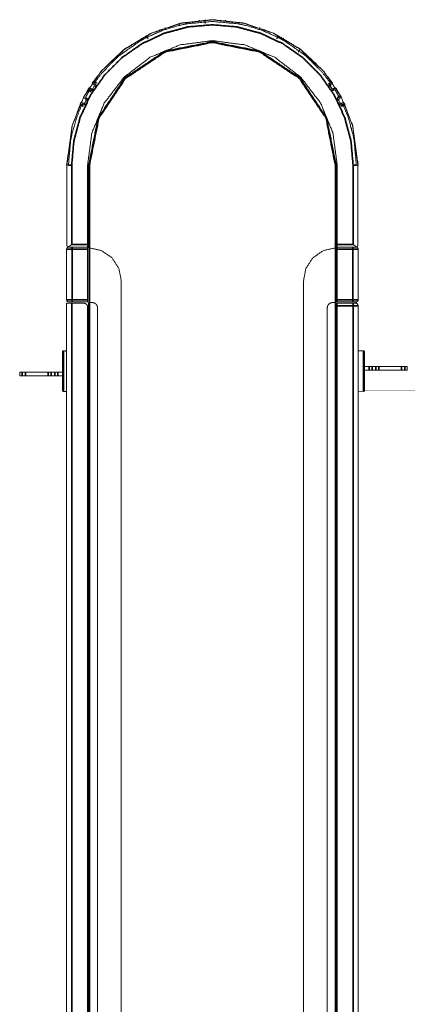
# Model space of a CAD drawing. Header units: millimetres. Extents: x 4 to 1188, y 1 to 840.
# Tile 8 of 256: x 323 to 353, y 232 to 310. Entities that reach past the tile are written whole.
import ezdxf

# ---------------------------------------------------------------- set-up
doc = ezdxf.new("R2010")
doc.units = ezdxf.units.MM
doc.layers.add('1', color=7, linetype='Continuous')

msp = doc.modelspace()

# ---------------------------------------------------------------- linework, layer by layer
at = {"layer": '1', "color": 154, "linetype": 'Continuous', "lineweight": 13}
for p, q in [((328.8321, 304.3028), (328.9784, 304.5255)), ((329.0648, 304.6518), (329.0068, 304.6899)), ((347.4295, 304.6899), (347.3715, 304.6518)), ((347.4123, 304.5926), (347.5708, 304.7012)), ((347.4574, 304.5262), (347.6037, 304.3036)), ((328.4605, 304.215), (328.2167, 303.7929)), ((328.7891, 304.2351), (328.6266, 304.3374)), ((328.6931, 304.2123), (328.7511, 304.1742)), ((328.8582, 304.3373), (328.9577, 304.4887)), ((347.4786, 304.4887), (347.5781, 304.3373)), ((347.6472, 304.2351), (347.8097, 304.3374)), ((347.6852, 304.1742), (347.7432, 304.2123)), ((348.2218, 303.7889), (347.9782, 304.211)), ((328.1692, 303.112), (327.9959, 303.195)), ((328.0763, 303.0783), (328.1383, 303.0471)), ((328.3614, 303.4942), (328.1915, 303.5838)), ((328.2041, 303.1842), (328.3238, 303.4223)), ((328.226, 303.2214), (328.3074, 303.3833)), ((328.3951, 303.5576), (328.3331, 303.5888)), ((348.1032, 303.5888), (348.0412, 303.5576)), ((348.1121, 303.423), (348.2318, 303.185)), ((348.1289, 303.3833), (348.2103, 303.2214)), ((348.2671, 303.112), (348.4404, 303.195)), ((348.298, 303.0471), (348.36, 303.0783)), ((326.8062, 292.0001), (326.8062, 298.2973)), ((326.8062, 292.0001), (326.8062, 298.2717)), ((328.4324, 292.083), (328.4324, 298.2973)), ((328.5039, 291.8116), (328.5039, 298.2973)), ((347.9324, 298.2973), (347.9324, 291.8116)), ((348.0039, 298.2973), (348.0039, 292.083)), ((349.63, 298.2973), (349.63, 292.0001)), ((349.63, 298.2717), (349.63, 292.0001)), ((326.7896, 291.7259), (326.7896, 287.7259)), ((327.0039, 291.8687), (328.4324, 291.8687)), ((328.4324, 291.8687), (327.2181, 291.8687)), ((328.4324, 287.7259), (328.4324, 291.7259)), ((328.5181, 291.8116), (328.5181, 287.5259)), ((328.5753, 291.8116), (328.5753, 291.8106)), ((347.861, 291.8106), (347.861, 291.8116)), ((347.9181, 291.8116), (347.9181, 287.5259)), ((348.0039, 291.8687), (349.2181, 291.8687)), ((348.0039, 291.8687), (349.4324, 291.8687)), ((348.0039, 287.7259), (348.0039, 291.7259)), ((349.6467, 291.7259), (349.6467, 287.7259)), ((331.0753, 101.6401), (331.0753, 289.2401)), ((345.361, 101.6401), (345.361, 289.2401)), ((327.2181, 287.583), (328.4324, 287.583)), ((328.5039, 103.3544), (328.5039, 287.5259)), ((328.7896, 287.5259), (328.5753, 287.5259)), ((347.6467, 287.5259), (347.861, 287.5259)), ((347.9324, 287.5259), (347.9324, 103.3544)), ((349.2181, 287.583), (348.0039, 287.583)), ((326.7896, 287.4687), (326.7896, 103.3973)), ((327.1896, 287.4687), (328.1467, 287.4687)), ((348.0039, 287.4759), (349.2467, 287.4759)), ((349.4324, 287.4973), (349.5039, 287.4973)), ((350.0753, 283.7294), (349.6467, 283.7294)), ((350.7435, 282.4973), (351.0239, 282.4973)), ((350.7435, 282.2116), (351.0239, 282.2116)), ((351.2713, 282.4973), (353.0368, 282.4973)), ((351.2713, 282.2116), (353.0368, 282.2116)), ((325.3364, 282.0687), (323.5709, 282.0687)), ((325.3364, 281.783), (323.5709, 281.783)), ((325.8642, 282.0687), (325.5838, 282.0687)), ((325.8642, 281.783), (325.5838, 281.783)), ((349.6467, 280.5779), (350.0753, 280.5509))]:
    msp.add_line(p, q, dxfattribs=at)
at = {"layer": '1', "color": 154, "linetype": 'Continuous', "lineweight": 35}
for p, q in [((326.8062, 298.2973), (326.7896, 298.2973)), ((327.1896, 298.2973), (327.1896, 292.083)), ((328.5753, 298.2973), (328.5753, 291.8116)), ((347.861, 291.8116), (347.861, 298.2973)), ((349.2467, 298.2973), (349.2467, 292.083)), ((349.6467, 298.2973), (349.63, 298.2973)), ((327.1896, 292.083), (328.4324, 292.083)), ((327.2181, 287.7259), (327.2181, 291.7259)), ((327.2181, 291.7259), (328.4324, 291.7259)), ((328.5753, 291.8106), (328.5753, 287.5259)), ((347.861, 291.8106), (347.861, 287.5259)), ((348.0039, 292.083), (349.2467, 292.083)), ((349.2181, 291.7259), (348.0039, 291.7259)), ((349.2181, 287.7259), (349.2181, 291.7259)), ((328.4324, 287.7259), (327.2181, 287.7259)), ((348.0039, 287.7259), (349.2181, 287.7259)), ((349.2467, 287.2616), (348.0039, 287.2616)), ((349.2467, 103.6187), (349.2467, 287.2616)), ((350.496, 282.2116), (350.496, 282.4973)), ((350.7435, 282.4973), (350.7435, 282.2116)), ((351.0239, 282.2116), (351.0239, 282.4973)), ((351.2713, 282.4973), (351.2713, 282.2116)), ((353.0368, 282.2116), (353.0368, 282.4973)), ((353.307, 282.4973), (353.307, 282.2116)), ((323.3007, 281.783), (323.3007, 282.0687)), ((323.5709, 282.0687), (323.5709, 281.783)), ((325.3364, 281.783), (325.3364, 282.0687)), ((325.5838, 282.0687), (325.5838, 281.783)), ((325.8642, 281.783), (325.8642, 282.0687)), ((326.1117, 282.0687), (326.1117, 281.783))]:
    msp.add_line(p, q, dxfattribs=at)
at = {"layer": '1', "color": 154, "linetype": 'Continuous', "lineweight": 13}
for points, knots in [([(349.6467, 298.2973), (349.2176, 301.3995), (348.2972, 303.6847), (346.9085, 305.7196), (345.1159, 307.4095), (343.0028, 308.6761), (340.6674, 309.4603), (338.2181, 309.7259), (335.7689, 309.4603), (333.4335, 308.6761), (331.3204, 307.4095), (329.5278, 305.7196), (328.139, 303.6847), (327.2187, 301.3995), (326.7896, 298.2973)], [0, 0, 0.0874129, 0.1561775, 0.2249419, 0.2937066, 0.362471, 0.4312354, 0.4999999, 0.5687646, 0.637529, 0.7062935, 0.7750581, 0.8438225, 0.9125871, 1, 1]), ([(347.5244, 304.9023), (346.8958, 305.7087), (345.1059, 307.3962), (342.9958, 308.6609), (340.6638, 309.444), (338.2181, 309.7092), (335.7725, 309.444), (333.4404, 308.6609), (331.3304, 307.3962), (329.5405, 305.7087), (328.9146, 304.9061)], [0, 0, 0.0470747, 0.160333, 0.2735908, 0.386849, 0.5001069, 0.6133652, 0.7266231, 0.8398813, 0.9531396, 1, 1]), ([(328.9876, 304.7907), (329.5728, 305.5516), (330.7909, 306.7945), (330.9638, 306.9426), (332.5753, 308.071), (333.0179, 308.3135), (334.3582, 308.9024), (335.5417, 309.261), (336.2584, 309.4116), (338.2181, 309.583), (340.1779, 309.4116), (340.8946, 309.261), (342.0781, 308.9024), (343.4184, 308.3135), (343.861, 308.071), (345.4725, 306.9426), (345.6454, 306.7945), (346.8635, 305.5516), (347.4487, 304.7907)], [0, 0, 0.0444418, 0.1250088, 0.1355523, 0.2266273, 0.2499932, 0.3177685, 0.3750194, 0.4089248, 0.4999999, 0.5910749, 0.6249807, 0.6822312, 0.7500066, 0.7733724, 0.8644475, 0.8749913, 0.9555579, 1, 1]), ([(333.1686, 308.2303), (333.1684, 308.2307), (333.0391, 308.485)], [0, 0, 0.0015698, 1, 1]), ([(343.3971, 308.4851), (343.2682, 308.2314), (343.2676, 308.2304)], [0, 0, 0.9957823, 1, 1]), ([(328.4324, 298.2973), (328.7659, 300.83), (329.7435, 303.1902), (331.2986, 305.2168), (333.3253, 306.772), (335.6854, 307.7496), (338.2181, 308.083), (340.7509, 307.7496), (343.111, 306.772), (345.1377, 305.2168), (346.6928, 303.1902), (347.6704, 300.83), (348.0039, 298.2973)], [0, 0, 0.0833332, 0.1666667, 0.2499999, 0.3333333, 0.4166666, 0.5000001, 0.5833333, 0.6666669, 0.7500001, 0.8333332, 0.9166668, 1, 1]), ([(328.5039, 298.2973), (329.2433, 302.0148), (331.3491, 305.1663), (334.5006, 307.2721), (338.2181, 308.0116), (341.9356, 307.2721), (345.0872, 305.1663), (347.193, 302.0148), (347.9324, 298.2973)], [0, 0, 0.125, 0.25, 0.375, 0.4999999, 0.6250002, 0.7499999, 0.8750001, 1, 1]), ([(328.8707, 304.86), (328.8616, 304.8518), (328.8501, 304.8382), (328.8362, 304.8193), (328.8269, 304.806), (328.8221, 304.7988), (328.8172, 304.791), (328.8127, 304.7834), (328.8061, 304.7703), (328.8015, 304.7535), (328.802, 304.7446)], [0, 0, 0.1087386, 0.224346, 0.3544375, 0.4418895, 0.489635, 0.5423862, 0.5967091, 0.7030991, 0.8818864, 1, 1]), ([(328.802, 304.7446), (328.8179, 304.7338), (328.8655, 304.7012)], [0, 0, 0.3365866, 1, 1]), ([(328.8655, 304.7012), (328.8962, 304.668), (328.9158, 304.6413), (328.9478, 304.5882), (328.963, 304.5586), (328.9784, 304.5255)], [0, 0, 0.2555597, 0.4213199, 0.7040965, 0.8470984, 1, 1]), ([(328.9146, 304.9061), (328.9004, 304.8879), (328.8861, 304.8729), (328.8707, 304.86)], [0, 0, 0.3030341, 0.6058618, 1, 1]), ([(328.9577, 304.4887), (328.9747, 304.5067), (328.9968, 304.5179), (329.0215, 304.5208)], [0, 0, 0.3312087, 0.6647399, 1, 1]), ([(329.0068, 304.6899), (328.9866, 304.7099), (328.9758, 304.7362), (328.9762, 304.7646), (328.9805, 304.778), (328.9876, 304.7907)], [0, 0, 0.2601676, 0.5209878, 0.7682076, 0.8836804, 1, 1]), ([(329.0215, 304.5208), (329.0369, 304.5215), (329.052, 304.5257), (329.0657, 304.533), (329.0776, 304.5431), (329.0869, 304.5555), (329.0934, 304.5696), (329.0966, 304.5849), (329.0965, 304.6004), (329.093, 304.6156), (329.0863, 304.6296), (329.0648, 304.6518)], [0, 0, 0.0831728, 0.1666058, 0.2493545, 0.3321679, 0.4150556, 0.49758, 0.5803852, 0.6633079, 0.7467887, 0.8304991, 1, 1]), ([(347.3715, 304.6518), (347.3499, 304.6296), (347.3433, 304.6156), (347.3398, 304.6004), (347.3397, 304.5848), (347.3429, 304.5696), (347.3494, 304.5555), (347.3587, 304.5431), (347.3705, 304.533), (347.3843, 304.5257), (347.3993, 304.5215), (347.4148, 304.5208)], [0, 0, 0.1695065, 0.2529662, 0.3367002, 0.4197661, 0.5024371, 0.5851292, 0.6678528, 0.750467, 0.8334268, 0.9166378, 1, 1]), ([(347.4123, 304.5926), (347.4207, 304.5803), (347.433, 304.5622), (347.449, 304.5387), (347.4574, 304.5262)], [0, 0, 0.3762674, 0.6455144, 0.8891261, 1, 1]), ([(347.4148, 304.5208), (347.4395, 304.5179), (347.4616, 304.5067), (347.4786, 304.4887)], [0, 0, 0.3353358, 0.668829, 1, 1]), ([(347.4487, 304.7907), (347.4558, 304.7781), (347.4601, 304.7646), (347.4605, 304.7362), (347.4497, 304.7099), (347.4295, 304.6899)], [0, 0, 0.11559, 0.231775, 0.4789866, 0.7397982, 1, 1]), ([(347.4574, 304.5262), (347.4696, 304.552), (347.4986, 304.6062), (347.5164, 304.6346), (347.5403, 304.6676), (347.5708, 304.7012)], [0, 0, 0.1191653, 0.3860681, 0.5410514, 0.7432204, 1, 1]), ([(347.5671, 304.8569), (347.5548, 304.8673), (347.54, 304.8825), (347.5244, 304.9023)], [0, 0, 0.3287828, 0.6577787, 1, 1]), ([(347.6343, 304.7446), (347.6354, 304.7599), (347.6305, 304.7718), (347.6219, 304.7869), (347.6087, 304.807), (347.594, 304.8278), (347.5874, 304.8362), (347.5829, 304.8417), (347.5731, 304.852), (347.5671, 304.8569)], [0, 0, 0.2251673, 0.3351442, 0.4455859, 0.5774395, 0.7147689, 0.7767365, 0.8217431, 0.9279127, 1, 1]), ([(347.5708, 304.7012), (347.6184, 304.7338), (347.6343, 304.7446)], [0, 0, 0.6634134, 1, 1]), ([(328.2167, 303.7929), (328.2046, 303.7732), (328.1922, 303.7567), (328.1784, 303.7421)], [0, 0, 0.3031278, 0.6058837, 1, 1]), ([(328.3024, 303.6867), (328.4444, 303.9402), (328.5929, 304.1899)], [0, 0, 0.5000066, 1, 1]), ([(328.4851, 304.2722), (328.4805, 304.2568), (328.4724, 304.2371), (328.4605, 304.215)], [0, 0, 0.3287854, 0.6577939, 1, 1]), ([(328.5615, 304.3784), (328.547, 304.3734), (328.5381, 304.3642), (328.5276, 304.3502), (328.5144, 304.3302), (328.5012, 304.3084), (328.496, 304.2991), (328.4928, 304.2927), (328.4872, 304.2796), (328.4851, 304.2722)], [0, 0, 0.2251801, 0.3351189, 0.4455773, 0.5774256, 0.7147666, 0.7767518, 0.8217525, 0.9279249, 1, 1]), ([(328.6266, 304.3374), (328.5778, 304.3682), (328.5615, 304.3784)], [0, 0, 0.6634209, 1, 1]), ([(328.5929, 304.1899), (328.6017, 304.2013), (328.6123, 304.2107), (328.6382, 304.2223), (328.6667, 304.2228), (328.6931, 304.2123)], [0, 0, 0.115599, 0.2317676, 0.4790149, 0.7398196, 1, 1]), ([(328.8321, 304.3028), (328.8037, 304.3038), (328.7425, 304.3089), (328.7092, 304.3139), (328.6695, 304.3228), (328.6266, 304.3374)], [0, 0, 0.1191788, 0.3860454, 0.5410461, 0.7432334, 1, 1]), ([(328.7511, 304.1742), (328.78, 304.1632), (328.7954, 304.1626), (328.8108, 304.1654), (328.8251, 304.1715), (328.8378, 304.1805), (328.8482, 304.1921), (328.8559, 304.2056), (328.8604, 304.2205), (328.8617, 304.236), (328.8595, 304.2514), (328.8541, 304.266)], [0, 0, 0.1695103, 0.2529558, 0.3367152, 0.4197587, 0.5024202, 0.5850911, 0.6678475, 0.7504318, 0.833407, 0.9166473, 1, 1]), ([(328.8541, 304.266), (328.847, 304.2897), (328.8484, 304.3145), (328.8582, 304.3373)], [0, 0, 0.3353437, 0.6688282, 1, 1]), ([(347.5822, 304.266), (347.5768, 304.2515), (347.5746, 304.236), (347.5758, 304.2205), (347.5804, 304.2056), (347.5881, 304.192), (347.5985, 304.1805), (347.6112, 304.1715), (347.6255, 304.1654), (347.6408, 304.1626), (347.6563, 304.1632), (347.6852, 304.1742)], [0, 0, 0.0831608, 0.1665918, 0.2493307, 0.3321945, 0.4150767, 0.4975817, 0.5803727, 0.6632927, 0.7467659, 0.830491, 1, 1]), ([(347.5781, 304.3373), (347.5879, 304.3145), (347.5893, 304.2897), (347.5822, 304.266)], [0, 0, 0.3312025, 0.6646717, 1, 1]), ([(347.8097, 304.3374), (347.7671, 304.3225), (347.7348, 304.315), (347.6733, 304.3067), (347.6402, 304.3046), (347.6037, 304.3036)], [0, 0, 0.2555661, 0.4212915, 0.7041103, 0.8470643, 1, 1]), ([(347.7432, 304.2123), (347.7696, 304.2228), (347.798, 304.2223), (347.824, 304.2107), (347.8346, 304.2014), (347.8434, 304.1899)], [0, 0, 0.2601848, 0.5209939, 0.7682714, 0.8836517, 1, 1]), ([(347.8748, 304.3784), (347.8585, 304.3682), (347.8097, 304.3374)], [0, 0, 0.336574, 1, 1]), ([(347.8434, 304.1899), (347.9919, 303.9401), (348.1339, 303.6867)], [0, 0, 0.5000063, 1, 1]), ([(347.9534, 304.2696), (347.9495, 304.2812), (347.9416, 304.2972), (347.9298, 304.3174), (347.9213, 304.3312), (347.9165, 304.3385), (347.9113, 304.3461), (347.9061, 304.3533), (347.8968, 304.3645), (347.8748, 304.3784)], [0, 0, 0.1089229, 0.2246828, 0.3549822, 0.4425269, 0.4903575, 0.5431502, 0.5975941, 0.7041424, 1, 1]), ([(347.9782, 304.211), (347.9672, 304.2313), (347.9591, 304.2503), (347.9542, 304.2661), (347.9534, 304.2696)], [0, 0, 0.3026202, 0.6050136, 0.9146113, 1, 1]), ([(348.2591, 303.7389), (348.248, 303.7506), (348.2351, 303.7675), (348.2218, 303.7889)], [0, 0, 0.3288308, 0.6577981, 1, 1]), ([(327.845, 303.0542), (327.2347, 301.3949), (326.8062, 298.2973)], [0, 0, 0.3611688, 1, 1]), ([(326.9324, 298.2973), (327.1039, 300.257), (327.1973, 300.7279), (327.613, 302.1572), (327.9794, 303.0445)], [0, 0, 0.4018207, 0.4998799, 0.8039239, 1, 1]), ([(327.8628, 303.1139), (327.8601, 303.0981), (327.8542, 303.0776), (327.845, 303.0542)], [0, 0, 0.3287374, 0.6578148, 1, 1]), ([(327.9265, 303.2282), (327.9128, 303.2215), (327.9049, 303.2114), (327.8961, 303.1963), (327.8853, 303.1749), (327.8747, 303.1518), (327.8706, 303.1419), (327.8681, 303.1352), (327.8641, 303.1215), (327.8628, 303.1139)], [0, 0, 0.2251562, 0.3351483, 0.4455872, 0.5774709, 0.7147525, 0.7767405, 0.8217309, 0.927906, 1, 1]), ([(327.9959, 303.195), (327.9439, 303.2199), (327.9265, 303.2282)], [0, 0, 0.6633999, 1, 1]), ([(327.9794, 303.0445), (327.9868, 303.0569), (327.9963, 303.0674), (328.0207, 303.0819), (328.0489, 303.0857), (328.0763, 303.0783)], [0, 0, 0.1155727, 0.231788, 0.4789779, 0.739836, 1, 1]), ([(328.2041, 303.1842), (328.1757, 303.1819), (328.1143, 303.1799), (328.0807, 303.1811), (328.0402, 303.1853), (327.9959, 303.195)], [0, 0, 0.1192016, 0.3860786, 0.5410503, 0.7432118, 1, 1]), ([(328.1234, 303.6196), (328.1404, 303.6107), (328.1914, 303.5838)], [0, 0, 0.3365952, 1, 1]), ([(328.1383, 303.0471), (328.1683, 303.0395), (328.1837, 303.0407), (328.1987, 303.0453), (328.2122, 303.053), (328.2238, 303.0634), (328.2328, 303.0761), (328.2388, 303.0904), (328.2417, 303.1057), (328.2411, 303.1212), (328.2372, 303.1363), (328.2301, 303.1501)], [0, 0, 0.1695282, 0.2529905, 0.3367093, 0.4197238, 0.5024316, 0.5851157, 0.6678248, 0.7504642, 0.8334173, 0.9166153, 1, 1]), ([(328.1692, 303.112), (328.1756, 303.1254), (328.1851, 303.1452), (328.1975, 303.1707), (328.2041, 303.1842)], [0, 0, 0.3762651, 0.645496, 0.8891034, 1, 1]), ([(328.1784, 303.7421), (328.1703, 303.733), (328.1703, 303.733)], [0, 0, 0.9998699, 1, 1]), ([(328.1914, 303.5838), (328.2257, 303.5543), (328.2483, 303.5301), (328.2862, 303.481), (328.3047, 303.4533), (328.3238, 303.4223)], [0, 0, 0.2555599, 0.4213097, 0.704086, 0.8470741, 1, 1]), ([(328.2301, 303.1501), (328.2203, 303.1729), (328.2189, 303.1977), (328.226, 303.2214)], [0, 0, 0.3353598, 0.6688358, 1, 1]), ([(328.3331, 303.5888), (328.3107, 303.6064), (328.297, 303.6312), (328.2941, 303.6595), (328.2968, 303.6733), (328.3024, 303.6867)], [0, 0, 0.2601879, 0.5210153, 0.7682414, 0.8836768, 1, 1]), ([(328.3074, 303.3833), (328.3222, 303.4031), (328.343, 303.4168), (328.3671, 303.4225)], [0, 0, 0.3312112, 0.6647828, 1, 1]), ([(328.3238, 303.4223), (328.34, 303.4534), (328.3466, 303.4661), (328.3559, 303.4837), (328.3614, 303.4942)], [0, 0, 0.2710129, 0.408013, 0.671676, 1, 1]), ([(328.3671, 303.4225), (328.3824, 303.425), (328.3969, 303.4309), (328.4097, 303.4397), (328.4203, 303.4511), (328.4282, 303.4645), (328.4329, 303.4793), (328.4344, 303.4948), (328.4325, 303.5102), (328.4273, 303.5249), (328.419, 303.5381), (328.3951, 303.5576)], [0, 0, 0.0831796, 0.1666298, 0.2493452, 0.3321772, 0.4150311, 0.4975596, 0.5803553, 0.6632977, 0.7467532, 0.830494, 1, 1]), ([(348.0412, 303.5576), (348.0172, 303.538), (348.009, 303.5249), (348.0038, 303.5102), (348.0019, 303.4948), (348.0034, 303.4793), (348.0081, 303.4645), (348.016, 303.4511), (348.0266, 303.4397), (348.0394, 303.4309), (348.0539, 303.425), (348.0692, 303.4225)], [0, 0, 0.1695341, 0.2529618, 0.3366859, 0.4197217, 0.502424, 0.5850989, 0.6678092, 0.7504124, 0.8333865, 0.9166286, 1, 1]), ([(348.0692, 303.4225), (348.0933, 303.4168), (348.1141, 303.4031), (348.1289, 303.3833)], [0, 0, 0.3352792, 0.668823, 1, 1]), ([(348.0749, 303.4942), (348.0819, 303.481), (348.092, 303.4616), (348.1052, 303.4364), (348.1121, 303.423)], [0, 0, 0.3762661, 0.6455115, 0.8891167, 1, 1]), ([(348.1339, 303.6867), (348.1395, 303.6734), (348.1422, 303.6595), (348.1393, 303.6312), (348.1256, 303.6063), (348.1032, 303.5888)], [0, 0, 0.1156534, 0.2317563, 0.4789781, 0.7398541, 1, 1]), ([(348.1121, 303.423), (348.1272, 303.4472), (348.1622, 303.4977), (348.1831, 303.5239), (348.2107, 303.5539), (348.2448, 303.5838)], [0, 0, 0.1191772, 0.386055, 0.5410471, 0.7432193, 1, 1]), ([(348.2062, 303.1501), (348.1991, 303.1363), (348.1952, 303.1212), (348.1946, 303.1057), (348.1975, 303.0904), (348.2035, 303.076), (348.2125, 303.0634), (348.2241, 303.053), (348.2376, 303.0453), (348.2525, 303.0407), (348.268, 303.0395), (348.298, 303.0471)], [0, 0, 0.083176, 0.1665781, 0.2492984, 0.3321663, 0.4150395, 0.4975564, 0.5803306, 0.6633029, 0.7467251, 0.830472, 1, 1]), ([(348.2103, 303.2214), (348.2174, 303.1977), (348.216, 303.1729), (348.2062, 303.1501)], [0, 0, 0.331177, 0.6646725, 1, 1]), ([(348.4404, 303.195), (348.3963, 303.185), (348.3634, 303.1813), (348.3004, 303.1802), (348.2318, 303.185)], [0, 0, 0.2556393, 0.4214148, 0.7085179, 1, 1]), ([(348.2318, 303.185), (348.2472, 303.1535), (348.2534, 303.1406), (348.262, 303.1226), (348.2671, 303.112)], [0, 0, 0.2710095, 0.4079922, 0.6716571, 1, 1]), ([(348.2448, 303.5838), (348.2959, 303.6107), (348.3129, 303.6197)], [0, 0, 0.6634048, 1, 1]), ([(348.3129, 303.6197), (348.3157, 303.6347), (348.3123, 303.647), (348.3054, 303.6631), (348.2952, 303.6836), (348.2947, 303.6845), (348.2824, 303.7069), (348.2769, 303.716), (348.273, 303.722), (348.2645, 303.7334), (348.2591, 303.7389)], [0, 0, 0.2251515, 0.3351125, 0.445555, 0.5715562, 0.5774561, 0.7147929, 0.7767787, 0.8217862, 0.9279241, 1, 1]), ([(348.36, 303.0783), (348.3874, 303.0857), (348.4156, 303.0819), (348.44, 303.0674), (348.4494, 303.057), (348.4569, 303.0445)], [0, 0, 0.2601802, 0.5210027, 0.7682628, 0.8836833, 1, 1]), ([(348.5098, 303.2282), (348.4924, 303.2199), (348.4404, 303.195)], [0, 0, 0.3366001, 1, 1]), ([(348.4569, 303.0445), (348.8232, 302.1572), (349.239, 300.7279), (349.3324, 300.257), (349.5039, 298.2973)], [0, 0, 0.1960774, 0.5001192, 0.59818, 1, 1]), ([(348.5753, 303.1111), (348.5728, 303.123), (348.5668, 303.1398), (348.5574, 303.1613), (348.5505, 303.176), (348.5466, 303.1838), (348.5423, 303.1919), (348.538, 303.1996), (348.53, 303.2118), (348.5098, 303.2282)], [0, 0, 0.1089206, 0.2246791, 0.3549755, 0.4425328, 0.4903986, 0.5431554, 0.5976015, 0.7041274, 1, 1]), ([(348.5933, 303.05), (348.5847, 303.0714), (348.5788, 303.0913), (348.5757, 303.1075), (348.5753, 303.1111)], [0, 0, 0.3027222, 0.6050267, 0.9145868, 1, 1]), ([(349.63, 298.2973), (349.2016, 301.3949), (348.5933, 303.05)], [0, 0, 0.6394386, 1, 1]), ([(326.861, 298.2973), (326.8392, 298.2939), (326.8215, 298.2854), (326.8062, 298.2717)], [0, 0, 0.3189421, 0.6378212, 1, 1]), ([(326.9324, 298.2973), (326.888, 298.2973), (326.861, 298.2973)], [0, 0, 0.586324, 1, 1]), ([(349.5753, 298.2973), (349.5483, 298.2973), (349.5039, 298.2973)], [0, 0, 0.413676, 1, 1]), ([(349.63, 298.2717), (349.6156, 298.2849), (349.5959, 298.2942), (349.5753, 298.2973)], [0, 0, 0.3464398, 0.6992068, 1, 1]), ([(326.9324, 291.8687), (326.8778, 291.8578), (326.8314, 291.8269), (326.8005, 291.7805), (326.7896, 291.7259)], [0, 0, 0.2500129, 0.500023, 0.750033, 1, 1]), ([(326.8062, 292.0001), (326.8502, 291.9336), (326.888, 291.9027), (326.9067, 291.892)], [0, 0, 0.5573603, 0.8695867, 1, 1]), ([(326.9067, 291.892), (326.9647, 291.9253), (327.0252, 291.9651), (327.0772, 292.0015), (327.0913, 292.0116), (327.1884, 292.0821), (327.1896, 292.083)], [0, 0, 0.2234941, 0.4402979, 0.6202439, 0.668662, 0.9958864, 1, 1]), ([(326.9067, 291.892), (326.9221, 291.8849), (327.0039, 291.8687)], [0, 0, 0.1639104, 1, 1]), ([(326.9324, 291.8687), (326.9542, 291.8687), (327.0161, 291.8687), (327.1088, 291.8687), (327.2181, 291.8687)], [0, 0, 0.2499994, 0.4999981, 0.7499968, 1, 1]), ([(328.4324, 291.8687), (328.4324, 291.885), (328.4324, 291.9315), (328.4324, 292.001), (328.4324, 292.083)], [0, 0, 0.2499864, 0.5000037, 0.7499957, 1, 1]), ([(328.4324, 291.7259), (328.4324, 291.7805), (328.4324, 291.8269), (328.4324, 291.8578), (328.4324, 291.8687)], [0, 0, 0.2500129, 0.500023, 0.750033, 1, 1]), ([(328.5753, 291.8116), (328.548, 291.8116), (328.5248, 291.8116), (328.5093, 291.8116), (328.5039, 291.8116)], [0, 0, 0.2499968, 0.5000201, 0.7500108, 1, 1]), ([(328.5753, 291.8106), (329.5372, 291.5948), (330.3472, 291.033), (330.8863, 290.2077), (331.0753, 289.2401)], [0, 0, 0.2499993, 0.4999995, 0.7500002, 1, 1]), ([(347.861, 291.8106), (346.8991, 291.5948), (346.0891, 291.033), (345.55, 290.2077), (345.361, 289.2401)], [0, 0, 0.2499997, 0.4999984, 0.7499995, 1, 1]), ([(347.9324, 291.8116), (347.927, 291.8116), (347.9115, 291.8116), (347.8883, 291.8116), (347.861, 291.8116)], [0, 0, 0.2499892, 0.4999799, 0.7500032, 1, 1]), ([(348.0039, 292.083), (348.0039, 292.001), (348.0039, 291.9315), (348.0039, 291.885), (348.0039, 291.8687)], [0, 0, 0.2500043, 0.4999963, 0.7500136, 1, 1]), ([(348.0039, 291.7259), (348.0039, 291.7805), (348.0039, 291.8269), (348.0039, 291.8578), (348.0039, 291.8687)], [0, 0, 0.2500003, 0.5000271, 0.7499997, 1, 1]), ([(349.6467, 291.7259), (349.6358, 291.7805), (349.6049, 291.8269), (349.5585, 291.8578), (349.4821, 291.8687), (349.4202, 291.8687), (349.3275, 291.8687), (349.2181, 291.8687)], [0, 0, 0.0877114, 0.1754321, 0.2631338, 0.4737374, 0.6491597, 0.8245745, 1, 1]), ([(349.5039, 291.8687), (349.4821, 291.8687), (349.4202, 291.8687), (349.3275, 291.8687), (349.2181, 291.8687)], [0, 0, 0.2500021, 0.5000035, 0.7499941, 1, 1]), ([(349.2467, 292.083), (349.2479, 292.0821), (349.3449, 292.0116), (349.4111, 291.9651), (349.4612, 291.9319), (349.4716, 291.9253), (349.5296, 291.892)], [0, 0, 0.0040996, 0.3313262, 0.5595807, 0.7385475, 0.7765044, 1, 1]), ([(349.4324, 291.8687), (349.514, 291.8848), (349.5142, 291.8849), (349.5296, 291.892)], [0, 0, 0.8342417, 0.8360953, 1, 1]), ([(349.5039, 291.8687), (349.5585, 291.8578), (349.6049, 291.8269), (349.6358, 291.7805), (349.6467, 291.7259)], [0, 0, 0.2500003, 0.4999729, 0.7499997, 1, 1]), ([(349.5296, 291.892), (349.5487, 291.903), (349.5842, 291.9317), (349.63, 292.0001)], [0, 0, 0.1335732, 0.4254714, 1, 1]), ([(326.7896, 287.7259), (326.8004, 287.6712), (326.8314, 287.6248), (326.8778, 287.5939), (326.9542, 287.583), (327.0161, 287.583), (327.1088, 287.583), (327.2181, 287.583)], [0, 0, 0.0876989, 0.1754205, 0.2631231, 0.4737378, 0.6491619, 0.8245861, 1, 1]), ([(326.7896, 287.7259), (326.8005, 287.6712), (326.8314, 287.6248), (326.8778, 287.5939), (326.9324, 287.583)], [0, 0, 0.2499976, 0.5, 0.7500024, 1, 1]), ([(327.2181, 287.583), (327.1088, 287.583), (327.0161, 287.583), (326.9542, 287.583), (326.9324, 287.583)], [0, 0, 0.2500032, 0.5000019, 0.7500006, 1, 1]), ([(328.4324, 287.583), (328.4324, 287.5939), (328.4324, 287.6248), (328.4324, 287.6712), (328.4324, 287.7259)], [0, 0, 0.2499823, 0.5, 0.7500177, 1, 1]), ([(328.5753, 287.5259), (328.548, 287.5259), (328.5248, 287.5259), (328.5093, 287.5259), (328.5039, 287.5259)], [0, 0, 0.2499968, 0.5000201, 0.7500108, 1, 1]), ([(328.7896, 287.5259), (328.9536, 287.4932), (329.0926, 287.4003), (329.1855, 287.2613), (329.2181, 287.0973)], [0, 0, 0.2500044, 0.5000064, 0.7500084, 1, 1]), ([(347.6467, 287.5259), (347.4827, 287.4932), (347.3437, 287.4003), (347.2508, 287.2613), (347.2181, 287.0973)], [0, 0, 0.2499942, 0.4999987, 0.7500033, 1, 1]), ([(347.861, 287.5259), (347.8883, 287.5259), (347.9115, 287.5259), (347.927, 287.5259), (347.9324, 287.5259)], [0, 0, 0.2499968, 0.5000201, 0.7500108, 1, 1]), ([(348.0039, 287.583), (348.0039, 287.5939), (348.0039, 287.6248), (348.0039, 287.6712), (348.0039, 287.7259)], [0, 0, 0.2500156, 0.4999959, 0.7500303, 1, 1]), ([(349.2181, 287.583), (349.3275, 287.583), (349.4202, 287.583), (349.4821, 287.583), (349.5039, 287.583)], [0, 0, 0.2500059, 0.4999965, 0.7499979, 1, 1]), ([(349.6467, 287.7259), (349.6358, 287.6712), (349.6049, 287.6248), (349.5585, 287.5939), (349.5039, 287.583)], [0, 0, 0.2499697, 0.5000041, 0.7499844, 1, 1]), ([(326.7896, 287.4687), (326.82, 287.4687), (326.9067, 287.4687), (327.0365, 287.4687), (327.1896, 287.4687)], [0, 0, 0.2500011, 0.5000019, 0.7499989, 1, 1]), ([(328.4324, 287.183), (328.4107, 287.2923), (328.3488, 287.385), (328.2561, 287.447), (328.1467, 287.4687)], [0, 0, 0.2500017, 0.4999864, 0.7499983, 1, 1]), ([(328.4324, 287.183), (328.4324, 213.8402), (328.4324, 140.2116), (328.4324, 103.683)], [0, 0, 0.3996886, 0.8009342, 1, 1]), ([(329.2181, 287.0973), (329.2181, 250.6916), (329.2181, 177.023), (329.2181, 103.783)], [0, 0, 0.1985972, 0.6004676, 1, 1]), ([(347.2181, 287.0973), (347.2181, 250.6916), (347.2181, 177.023), (347.2181, 103.783)], [0, 0, 0.1985972, 0.6004676, 1, 1]), ([(348.0039, 287.2616), (348.0039, 287.3436), (348.0039, 287.4131), (348.0039, 287.4596), (348.0039, 287.4759)], [0, 0, 0.2500052, 0.5000053, 0.7500127, 1, 1]), ([(348.0039, 103.6187), (348.0039, 164.7616), (348.0039, 226.1187), (348.0039, 287.2616)], [0, 0, 0.3329444, 0.6670556, 1, 1]), ([(349.6467, 287.2616), (349.6304, 287.3436), (349.584, 287.4131), (349.5144, 287.4596), (349.4183, 287.4759), (349.378, 287.4759), (349.3178, 287.4759), (349.2467, 287.4759)], [0, 0, 0.1419839, 0.2839608, 0.425946, 0.630848, 0.7538977, 0.8769474, 1, 1]), ([(349.2467, 287.4759), (349.3178, 287.4759), (349.378, 287.4759), (349.4183, 287.4759), (349.4324, 287.4759)], [0, 0, 0.2500037, 0.5000015, 0.7499992, 1, 1]), ([(349.4324, 287.4759), (349.5144, 287.4596), (349.584, 287.4131), (349.6304, 287.3436), (349.6467, 287.2616)], [0, 0, 0.2499987, 0.5000047, 0.7499962, 1, 1]), ([(349.5039, 287.4973), (349.5488, 287.49), (349.5488, 287.49)], [0, 0, 0.9999851, 1, 1]), ([(349.6467, 103.6187), (349.6467, 194.2339), (349.6467, 195.847), (349.6467, 197.5785), (349.6467, 287.2616)], [0, 0, 0.4934314, 0.5022156, 0.5116441, 1, 1]), ([(326.4664, 283.6853), (326.461, 283.658), (326.461, 283.6063), (326.461, 283.4547), (326.461, 283.2134), (326.461, 282.8991), (326.461, 282.533), (326.461, 282.1401), (326.461, 281.7473), (326.461, 281.3812), (326.461, 281.0669), (326.461, 280.8256), (326.461, 280.674), (326.4664, 280.595)], [0, 0, 0.0058219, 0.088592, 0.1713605, 0.2541302, 0.3368999, 0.4196696, 0.5024386, 0.5852076, 0.6679773, 0.750747, 0.8335168, 0.9162853, 1, 1]), ([(326.4664, 283.6853), (326.461, 283.6063), (326.461, 283.4547), (326.461, 283.2134), (326.461, 282.8991), (326.461, 282.533), (326.461, 282.1401), (326.461, 281.7473), (326.461, 281.3812), (326.461, 281.0669), (326.461, 280.8256), (326.461, 280.674), (326.461, 280.6223), (326.4664, 280.595)], [0, 0, 0.0837139, 0.1664833, 0.2492531, 0.3320223, 0.4147922, 0.4975614, 0.5803305, 0.6631004, 0.7458697, 0.8286395, 0.9114089, 0.9941781, 1, 1]), ([(326.5324, 283.7294), (326.5051, 283.724), (326.4819, 283.7085), (326.4664, 283.6853)], [0, 0, 0.3333552, 0.6666776, 1, 1]), ([(350.1413, 283.6853), (350.1258, 283.7085), (350.1026, 283.724), (350.0753, 283.7294)], [0, 0, 0.333361, 0.6666641, 1, 1]), ([(350.1413, 280.595), (350.1467, 280.6223), (350.1467, 280.674), (350.1467, 280.8256), (350.1467, 281.0669), (350.1467, 281.3812), (350.1467, 281.7473), (350.1467, 282.1401), (350.1467, 282.533), (350.1467, 282.8991), (350.1467, 283.2134), (350.1467, 283.4547), (350.1467, 283.6063), (350.1413, 283.6853)], [0, 0, 0.0058216, 0.0885917, 0.1713602, 0.2541299, 0.3368997, 0.4196694, 0.5024385, 0.5852075, 0.6679772, 0.750747, 0.8335167, 0.9162853, 1, 1]), ([(350.1413, 280.595), (350.1467, 280.674), (350.1467, 280.8256), (350.1467, 281.0669), (350.1467, 281.3812), (350.1467, 281.7473), (350.1467, 282.533), (350.1467, 282.8991), (350.1467, 283.2134), (350.1467, 283.4547), (350.1467, 283.6063), (350.1467, 283.658), (350.1413, 283.6853)], [0, 0, 0.0837139, 0.1664833, 0.2492532, 0.3320224, 0.4147924, 0.5803307, 0.6631007, 0.7458699, 0.8286397, 0.9114092, 0.9941784, 1, 1]), ([(350.1467, 283.658), (350.1467, 283.6063), (350.1467, 283.4547), (350.1467, 283.2134), (350.1467, 282.8991), (350.1467, 282.533), (350.1467, 281.7473), (350.1467, 281.3812), (350.1467, 281.0669), (350.1467, 280.8256), (350.1467, 280.674), (350.1467, 280.674)], [0, 0, 0.0909067, 0.1818137, 0.272721, 0.3636278, 0.4545353, 0.6363486, 0.7272561, 0.8181629, 0.9090702, 0.9999772, 1, 1]), ([(326.461, 280.6223), (326.461, 280.674), (326.461, 280.8256), (326.461, 281.0669), (326.461, 281.3812), (326.461, 281.7473), (326.461, 282.533), (326.461, 282.8991), (326.461, 283.2134), (326.461, 283.4547), (326.461, 283.6063), (326.461, 283.6063)], [0, 0, 0.0909067, 0.1818137, 0.272721, 0.3636278, 0.4545353, 0.6363486, 0.7272561, 0.8181629, 0.9090702, 0.9999772, 1, 1]), ([(350.496, 282.4973), (350.5938, 282.4973), (350.6797, 282.4973), (350.7435, 282.4973)], [0, 0, 0.333355, 0.666673, 1, 1]), ([(350.7435, 282.2116), (350.6797, 282.2116), (350.5938, 282.2116), (350.4961, 282.2116)], [0, 0, 0.3333574, 0.666676, 1, 1]), ([(351.0239, 282.4973), (351.0877, 282.4973), (351.1736, 282.4973), (351.2713, 282.4973)], [0, 0, 0.3333353, 0.6666504, 1, 1]), ([(351.2713, 282.2116), (351.1736, 282.2116), (351.0877, 282.2116), (351.0239, 282.2116)], [0, 0, 0.3333273, 0.6666719, 1, 1]), ([(353.0368, 282.4973), (353.1515, 282.4973), (353.247, 282.4973), (353.307, 282.4973)], [0, 0, 0.3333338, 0.6666661, 1, 1]), ([(353.307, 282.2116), (353.247, 282.2116), (353.1515, 282.2116), (353.0368, 282.2116)], [0, 0, 0.3333339, 0.6666662, 1, 1]), ([(353.307, 282.4973), (353.4945, 282.4973), (353.4945, 282.4973)], [0, 0, 0.666668, 1, 1]), ([(353.307, 282.2116), (353.4945, 282.2116), (353.4945, 282.2116)], [0, 0, 0.666668, 1, 1]), ([(323.3007, 282.0687), (323.1132, 282.0687), (323.1132, 282.0687)], [0, 0, 0.666668, 1, 1]), ([(323.3007, 281.783), (323.1132, 281.783), (323.1132, 281.783)], [0, 0, 0.666668, 1, 1]), ([(323.3007, 282.0687), (323.3608, 282.0687), (323.4562, 282.0687), (323.5709, 282.0687)], [0, 0, 0.3333339, 0.6666662, 1, 1]), ([(323.5709, 281.783), (323.4562, 281.783), (323.3608, 281.783), (323.3007, 281.783)], [0, 0, 0.3333338, 0.6666661, 1, 1]), ([(325.3364, 282.0687), (325.4341, 282.0687), (325.52, 282.0687), (325.5838, 282.0687)], [0, 0, 0.3333273, 0.6666719, 1, 1]), ([(325.5838, 281.783), (325.52, 281.783), (325.4341, 281.783), (325.3364, 281.783)], [0, 0, 0.3333353, 0.6666504, 1, 1]), ([(325.8642, 282.0687), (325.928, 282.0687), (326.014, 282.0687), (326.1117, 282.0687)], [0, 0, 0.3333574, 0.666676, 1, 1]), ([(326.1117, 281.783), (326.0139, 281.783), (325.928, 281.783), (325.8642, 281.783)], [0, 0, 0.333355, 0.666673, 1, 1]), ([(326.4664, 280.595), (326.4819, 280.5718), (326.5051, 280.5563), (326.5324, 280.5509)], [0, 0, 0.3333224, 0.6666448, 1, 1]), ([(350.0753, 280.5509), (350.1026, 280.5563), (350.1258, 280.5718), (350.1413, 280.595)], [0, 0, 0.3333359, 0.666639, 1, 1])]:
    msp.add_open_spline(points, degree=1, knots=knots, dxfattribs=at)
at = {"layer": '1', "color": 154, "linetype": 'Continuous', "lineweight": 35}
for points, knots in [([(349.2467, 298.2973), (349.0792, 300.2124), (348.5816, 302.0693), (347.7692, 303.8116), (346.6665, 305.3863), (345.3072, 306.7457), (343.7324, 307.8483), (341.9901, 308.6608), (340.1332, 309.1583), (338.2181, 309.3259), (336.3031, 309.1583), (334.4462, 308.6608), (332.7039, 307.8483), (331.1291, 306.7457), (329.7698, 305.3863), (328.6671, 303.8116), (327.8547, 302.0693), (327.3571, 300.2124), (327.1896, 298.2973)], [0, 0, 0.0555556, 0.1111113, 0.1666667, 0.2222223, 0.2777778, 0.3333332, 0.3888888, 0.4444445, 0.5, 0.5555556, 0.611111, 0.6666666, 0.722222, 0.7777777, 0.8333333, 0.8888887, 0.9444444, 1, 1]), ([(347.861, 298.2973), (347.127, 301.9875), (345.0367, 305.1158), (341.9083, 307.2061), (338.2181, 307.9402), (334.528, 307.2061), (331.3996, 305.1158), (329.3093, 301.9875), (328.5753, 298.2973)], [0, 0, 0.1249999, 0.25, 0.375, 0.5, 0.6249999, 0.7500002, 0.8750001, 1, 1]), ([(328.9146, 304.9061), (329.0178, 304.8336), (329.1348, 304.7515)], [0, 0, 0.4685801, 1, 1]), ([(347.5671, 304.8569), (347.5163, 304.8212), (347.3929, 304.7345), (347.3398, 304.6972)], [0, 0, 0.2237361, 0.7665129, 1, 1]), ([(328.6897, 304.0742), (328.5679, 304.149), (328.4605, 304.215)], [0, 0, 0.5313572, 1, 1]), ([(328.0889, 302.9408), (328.0336, 302.9665), (327.8886, 303.0339), (327.845, 303.0542)], [0, 0, 0.2265334, 0.8209363, 1, 1]), ([(348.2591, 303.7389), (348.1404, 303.6745), (348.0149, 303.6063)], [0, 0, 0.4860991, 1, 1]), ([(348.3229, 302.9939), (348.4524, 303.054), (348.5753, 303.1111)], [0, 0, 0.5130925, 1, 1]), ([(348.5933, 303.05), (348.4789, 302.9969), (348.3493, 302.9366)], [0, 0, 0.4685873, 1, 1]), ([(327.1896, 298.2973), (327.0528, 298.2973), (327.0239, 298.2973), (326.9324, 298.2973)], [0, 0, 0.4993361, 0.6113242, 1, 1]), ([(328.5753, 298.2973), (328.548, 298.2973), (328.5248, 298.2973), (328.5093, 298.2973), (328.5039, 298.2973)], [0, 0, 0.2499968, 0.5000201, 0.7500108, 1, 1]), ([(347.861, 298.2973), (347.8883, 298.2973), (347.9115, 298.2973), (347.927, 298.2973), (347.9324, 298.2973)], [0, 0, 0.2499968, 0.5000201, 0.7500108, 1, 1]), ([(349.2467, 298.2973), (349.3835, 298.2973), (349.4124, 298.2973), (349.5039, 298.2973)], [0, 0, 0.4993373, 0.6112967, 1, 1]), ([(326.7896, 291.7259), (326.8222, 291.7259), (326.9151, 291.7259), (327.0541, 291.7259), (327.2181, 291.7259)], [0, 0, 0.2500006, 0.4999987, 0.7499969, 1, 1]), ([(327.2181, 291.7259), (327.2181, 291.7805), (327.2181, 291.8269), (327.2181, 291.8578), (327.2181, 291.8687)], [0, 0, 0.2499823, 0.5, 0.7500177, 1, 1]), ([(349.2181, 291.7259), (349.2181, 291.7805), (349.2181, 291.8269), (349.2181, 291.8578), (349.2181, 291.8687)], [0, 0, 0.2500003, 0.5000271, 0.7499997, 1, 1]), ([(349.6467, 291.7259), (349.6141, 291.7259), (349.5212, 291.7259), (349.3822, 291.7259), (349.2181, 291.7259)], [0, 0, 0.2499889, 0.499999, 0.7499983, 1, 1]), ([(326.7896, 287.7259), (326.8222, 287.7259), (326.9151, 287.7259), (327.0541, 287.7259), (327.2181, 287.7259)], [0, 0, 0.2500006, 0.4999987, 0.7499969, 1, 1]), ([(327.2181, 287.583), (327.2181, 287.5939), (327.2181, 287.6248), (327.2181, 287.6712), (327.2181, 287.7259)], [0, 0, 0.249967, 0.499977, 0.7499871, 1, 1]), ([(328.5753, 287.5259), (328.5753, 213.8573), (328.5753, 177.023), (328.5753, 103.3544)], [0, 0, 0.4, 0.6, 1, 1]), ([(347.861, 103.3544), (347.861, 177.023), (347.861, 213.8573), (347.861, 287.5259)], [0, 0, 0.4, 0.6, 1, 1]), ([(349.2181, 287.583), (349.2181, 287.5939), (349.2181, 287.6248), (349.2181, 287.6712), (349.2181, 287.7259)], [0, 0, 0.2500156, 0.4999959, 0.7500303, 1, 1]), ([(349.6467, 287.7259), (349.6141, 287.7259), (349.5212, 287.7259), (349.3822, 287.7259), (349.2181, 287.7259)], [0, 0, 0.2499889, 0.499999, 0.7499983, 1, 1]), ([(327.1896, 287.4687), (327.1896, 213.8402), (327.1896, 140.2116), (327.1896, 103.3973)], [0, 0, 0.4, 0.8, 1, 1]), ([(349.2467, 287.4759), (349.2467, 287.4596), (349.2467, 287.4131), (349.2467, 287.3436), (349.2467, 287.2616)], [0, 0, 0.2499873, 0.4999947, 0.7499948, 1, 1]), ([(349.6467, 287.2616), (349.6163, 287.2616), (349.5296, 287.2616), (349.3998, 287.2616), (349.2467, 287.2616)], [0, 0, 0.250003, 0.4999981, 0.749997, 1, 1]), ([(326.5324, 283.6753), (326.5324, 283.7024), (326.5324, 283.7294), (326.5324, 283.7024), (326.5324, 283.6753), (326.5324, 283.5165), (326.5324, 283.4914), (326.5324, 283.2639), (326.5324, 283.0979), (326.5324, 282.9348), (326.5324, 282.5751), (326.5324, 282.1401), (326.5324, 281.9935), (326.5324, 281.7288), (326.5324, 281.4317), (326.5324, 281.3455), (326.5324, 281.0164), (326.5324, 280.9657), (326.5324, 280.7638), (326.5324, 280.6582), (326.5324, 280.605), (326.5324, 280.5509)], [0, 0, 0.0226391, 0.076959, 0.1312789, 0.1539385, 0.2307809, 0.2398459, 0.3076915, 0.3484572, 0.3846984, 0.4570446, 0.53842, 0.565609, 0.6154124, 0.6742455, 0.6923744, 0.7692171, 0.7828151, 0.8461551, 0.8914419, 0.9231574, 1, 1]), ([(350.0753, 280.605), (350.0753, 280.5779), (350.0753, 280.5509), (350.0753, 280.5779), (350.0753, 280.605), (350.0753, 280.7638), (350.0753, 280.7889), (350.0753, 281.0164), (350.0753, 281.1824), (350.0753, 281.3455), (350.0753, 281.7052), (350.0753, 282.1401), (350.0753, 282.2868), (350.0753, 282.5515), (350.0753, 282.8486), (350.0753, 282.9348), (350.0753, 283.2639), (350.0753, 283.3146), (350.0753, 283.5165), (350.0753, 283.6221), (350.0753, 283.6753), (350.0753, 283.7294)], [0, 0, 0.0226391, 0.076959, 0.1312789, 0.1539385, 0.2307809, 0.2398459, 0.3076915, 0.3484572, 0.3846984, 0.4570446, 0.53842, 0.565609, 0.6154124, 0.6742455, 0.6923744, 0.7692171, 0.7828151, 0.8461551, 0.8914419, 0.9231574, 1, 1])]:
    msp.add_open_spline(points, degree=1, knots=knots, dxfattribs=at)
at = {"layer": '1', "color": 154, "linetype": 'Continuous', "lineweight": 13}
for points in [[(335.6258, 309.428), (335.659, 309.2857)], [(335.6258, 309.428), (335.659, 309.2857)], [(335.6258, 309.428), (335.659, 309.2857)], [(335.6258, 309.428), (335.659, 309.2857)], [(335.6258, 309.428), (335.659, 309.2857)], [(335.6258, 309.428), (335.659, 309.2857)], [(335.6258, 309.428), (335.659, 309.2857)], [(335.6258, 309.428), (335.659, 309.2857)], [(337.2024, 309.6806), (337.2096, 309.5998)], [(337.6517, 309.4257), (337.6372, 309.7111)], [(337.6517, 309.4257), (337.6372, 309.7111)], [(337.6517, 309.4257), (337.6372, 309.7111)], [(337.6517, 309.4257), (337.6372, 309.7111)], [(337.6517, 309.4257), (337.6372, 309.7111)], [(337.6517, 309.4257), (337.6372, 309.7111)], [(337.6517, 309.4257), (337.6372, 309.7111)], [(337.6517, 309.4257), (337.6372, 309.7111)], [(339.2266, 309.5999), (339.2338, 309.6806)], [(334.0999, 308.9581), (334.1258, 308.8911)], [(334.559, 308.9632), (334.5095, 309.1074)], [(341.9267, 309.1074), (341.8998, 309.029)], [(342.3105, 308.8911), (342.3363, 308.9581)], [(332.6543, 308.2801), (332.725, 308.1531)], [(343.7112, 308.1531), (343.7819, 308.2801)], [(344.9467, 307.1799), (345.1189, 307.4072)], [(344.9467, 307.1799), (345.1189, 307.4072)], [(344.9467, 307.1799), (345.1189, 307.4072)], [(344.9467, 307.1799), (345.1189, 307.4072)], [(344.9467, 307.1799), (345.1189, 307.4072)], [(344.9467, 307.1799), (345.1189, 307.4072)], [(344.9467, 307.1799), (345.1189, 307.4072)], [(326.7896, 283.7132), (326.5324, 283.7294)], [(350.0753, 282.4973), (350.496, 282.4973)], [(350.1467, 282.2116), (350.4961, 282.2116)], [(353.4945, 282.2116), (353.4945, 282.4973)], [(323.1132, 282.0687), (323.1132, 281.783)], [(326.4611, 282.0687), (326.1117, 282.0687)], [(326.5325, 281.783), (326.1117, 281.783)], [(326.5324, 280.5509), (326.7896, 280.5509)]]:
    msp.add_open_spline(points, degree=1, dxfattribs=at)
at = {"layer": '1', "color": 154, "linetype": 'Continuous', "lineweight": 35}
for points in [[(350.0753, 283.7294), (350.0753, 283.6753)], [(326.5324, 280.5509), (326.5324, 280.605)]]:
    msp.add_open_spline(points, degree=1, dxfattribs=at)

doc.saveas('drawing.dxf')
